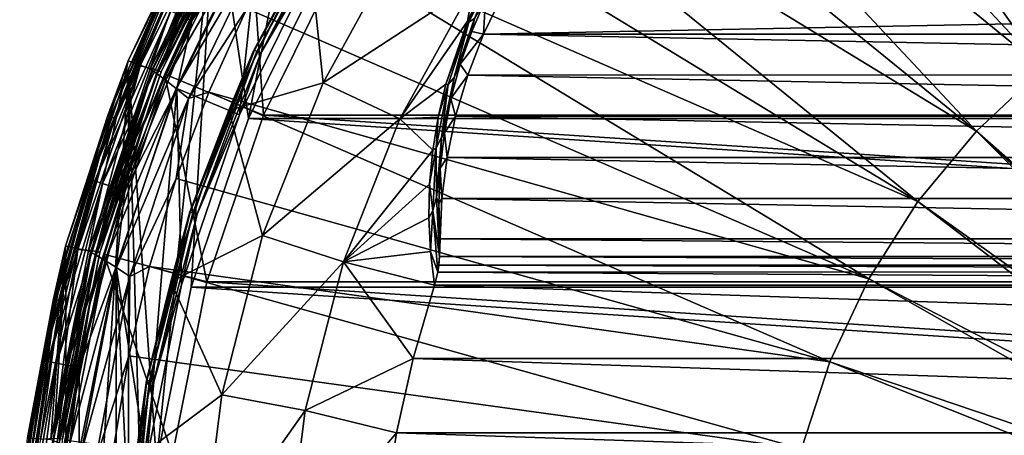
# Model space of a CAD drawing. Header units: metres. Extents: x -23 to 23, y -109 to 35.
# Tile 55 of 73: x -22.93 to -7.76, y 3.15 to 9.56. Entities that reach past the tile are written whole.
import ezdxf

# ---------------------------------------------------------------- set-up
doc = ezdxf.new("R2010")
doc.units = ezdxf.units.M
doc.layers.add('solid_ORA_SW0003', color=7, linetype='CONTINUOUS')

msp = doc.modelspace()

# ---------------------------------------------------------------- linework, layer by layer
at = {"layer": 'solid_ORA_SW0003'}
for points in [[(-13.188711, 17.337862, 160.176529), (-14.284613, 16.438478, 160.176529), (-7.163439, 8.80911, 160.433716)], [(-13.188711, 17.337862, 160.176529), (-7.163439, 8.80911, 160.433716), (-6.021678, 9.638647, 160.433716)], [(-14.284613, 16.438478, 160.176529), (-15.319346, 15.469346, 160.176529), (-7.163439, 8.80911, 160.433716)], [(-15.319346, 15.469346, 160.176529), (-16.288479, 14.434613, 160.176529), (-8.192227, 7.843013, 160.433716)], [(-15.319346, 15.469346, 160.176529), (-8.192227, 7.843013, 160.433716), (-7.163439, 8.80911, 160.433716)], [(-16.288479, 14.434613, 160.176529), (-17.187862, 13.338711, 160.176529), (-8.192227, 7.843013, 160.433716)], [(-19.401442, 8.03641), (-19.918386, 11.500312), (-18.247099, 14.001543)], [(-18.186533, 10.5), (-19.401442, 8.03641), (-18.247099, 14.001543)], [(-17.187862, 13.338711, 160.176529), (-18.013645, 12.186333, 160.176529), (-9.091819, 6.755593, 160.433716)], [(-17.187862, 13.338711, 160.176529), (-9.091819, 6.755593, 160.433716), (-8.192227, 7.843013, 160.433716)], [(-18.013645, 12.186333, 160.176529), (-18.762291, 10.982413, 160.176529), (-9.091819, 6.755593, 160.433716)], [(-20.448599, 9.62238, 115.893135), (-20.273777, 9.540115, 115.972954), (-18.918219, 12.005867, 115.972954)], [(-18.918219, 12.005867, 115.972954), (-20.273777, 9.540115, 115.972954), (-19.221987, 11.10653, 116)], [(-19.930283, 11.626186, 117.851746), (-21.258982, 8.923524, 117.851746), (-20.918947, 8.801888, 159.185638)], [(-20.379625, 10.776054, 117.774673), (-21.258982, 8.923524, 117.851746), (-19.930283, 11.626186, 117.851746)], [(-21.073841, 8.847887, 117.650002), (-19.756689, 11.526873, 117.650002), (-20.872728, 8.800061, 117.650002)], [(-20.283407, 10.725885, 117.665314), (-19.756689, 11.526873, 117.650002), (-21.073841, 8.847887, 117.650002)], [(-19.930283, 11.626186, 117.851746), (-20.918947, 8.801888, 159.185638), (-19.610016, 11.459498, 159.185638)], [(-19.756689, 11.526873, 117.650002), (-19.565313, 11.450135, 117.650002), (-20.872728, 8.800061, 117.650002)], [(-21.249229, 8.801719, 115.199997), (-19.918585, 11.5, 115.199997), (-21.249189, 8.801826)], [(-20.786358, 9.781318, 115.407059), (-19.918585, 11.5, 115.199997), (-21.249229, 8.801719, 115.199997)], [(-20.820347, 2.740986), (-21.249189, 8.801826), (-19.918386, 11.500312)], [(-19.918585, 11.5, 115.199997), (-19.918386, 11.500312), (-21.249189, 8.801826)], [(-19.583752, 11.436024, 159.437363), (-19.610016, 11.459498, 159.185638), (-20.918947, 8.801888, 159.185638)], [(-20.890186, 8.781211, 159.437363), (-19.583752, 11.436024, 159.437363), (-20.918947, 8.801888, 159.185638)], [(-19.509401, 11.36986, 159.673401), (-19.583752, 11.436024, 159.437363), (-20.890186, 8.781211, 159.437363)], [(-20.806084, 8.777941, 117.662666), (-20.872728, 8.800061, 117.650002), (-19.565313, 11.450135, 117.650002)], [(-20.284437, 5.435198), (-20.820347, 2.740986), (-19.918386, 11.500312)], [(-20.806084, 8.777941, 117.662666), (-19.565313, 11.450135, 117.650002), (-19.502415, 11.418998, 117.662666)], [(-20.806084, 8.777941, 117.662666), (-19.502415, 11.418998, 117.662666), (-20.749529, 8.754489, 117.699104)], [(-19.502415, 11.418998, 117.662666), (-19.449404, 11.388367, 117.699104), (-20.749529, 8.754489, 117.699104)], [(-20.749529, 8.754489, 117.699104), (-19.449404, 11.388367, 117.699104), (-19.862164, 10.545886, 117.754692)], [(-19.401442, 8.03641), (-20.284437, 5.435198), (-19.918386, 11.500312)], [(-19.320921, 9.091735, 116.221725), (-18.469755, 10.663518, 116.300888), (-18.029074, 11.441598, 116.221725)], [(-19.320921, 9.091735, 116.221725), (-18.029074, 11.441598, 116.221725), (-19.313282, 9.088141, 116.138702)], [(-18.029074, 11.441598, 116.221725), (-18.021946, 11.437075, 116.138702), (-19.313282, 9.088141, 116.138702)], [(-19.313282, 9.088141, 116.138702), (-18.021946, 11.437075, 116.138702), (-19.275658, 9.070436, 116.066353)], [(-18.021946, 11.437075, 116.138702), (-17.986835, 11.414793, 116.066353), (-19.275658, 9.070436, 116.066353)], [(-19.275658, 9.070436, 116.066353), (-17.986835, 11.414793, 116.066353), (-19.214594, 9.041701, 116.017273)], [(-17.986835, 11.414793, 116.066353), (-17.929855, 11.378632, 116.017273), (-19.214594, 9.041701, 116.017273)], [(-19.214594, 9.041701, 116.017273), (-17.929855, 11.378632, 116.017273), (-18.320169, 10.577221, 116)], [(-20.808792, 8.722991, 159.673401), (-19.509401, 11.36986, 159.673401), (-20.890186, 8.781211, 159.437363)], [(-19.392775, 11.263604, 159.87706), (-19.509401, 11.36986, 159.673401), (-20.808792, 8.722991, 159.673401)], [(-20.680885, 8.628965, 159.87706), (-19.392775, 11.263604, 159.87706), (-20.808792, 8.722991, 159.673401)], [(-20.691275, 8.720607, 117.822166), (-19.395569, 11.348037, 117.822166), (-19.170403, 8.090908, 129.534592)], [(-19.862164, 10.545886, 117.754692), (-19.395569, 11.348037, 117.822166), (-20.691275, 8.720607, 117.822166)], [(-19.243019, 11.121357, 160.035065), (-19.392775, 11.263604, 159.87706), (-20.680885, 8.628965, 159.87706)], [(-19.395569, 11.348037, 117.822166), (-17.970074, 10.524913, 129.534592), (-19.170403, 8.090908, 129.534592)], [(-20.516106, 8.50188, 160.035065), (-19.243019, 11.121357, 160.035065), (-20.680885, 8.628965, 159.87706)], [(-19.072033, 10.948452, 160.137115), (-19.243019, 11.121357, 160.035065), (-20.516106, 8.50188, 160.035065)], [(-19.544064, 8.095416, 116), (-19.221987, 11.10653, 116), (-20.507973, 8.50075, 116)], [(-20.273777, 9.540115, 115.972954), (-20.507973, 8.50075, 116), (-19.221987, 11.10653, 116)], [(-19.544064, 8.095416, 116), (-18.320169, 10.577221, 116), (-19.221987, 11.10653, 116)], [(-20.326975, 8.345308, 160.137115), (-19.072033, 10.948452, 160.137115), (-20.516106, 8.50188, 160.035065)], [(-20.326975, 8.345308, 160.137115), (-19.430593, 9.732108, 160.176529), (-19.072033, 10.948452, 160.137115)], [(-18.762291, 10.982413, 160.176529), (-19.430593, 9.732108, 160.176529), (-9.848028, 5.563999, 160.433716)], [(-18.762291, 10.982413, 160.176529), (-9.848028, 5.563999, 160.433716), (-9.091819, 6.755593, 160.433716)], [(-20.379625, 10.776054, 117.774673), (-21.571354, 8.082141, 117.774673), (-21.258982, 8.923524, 117.851746)], [(-21.530724, 8.0672, 117.709145), (-21.571354, 8.082141, 117.774673), (-20.379625, 10.776054, 117.774673)], [(-20.34124, 10.75604, 117.709145), (-21.530724, 8.0672, 117.709145), (-20.379625, 10.776054, 117.774673)], [(-18.469755, 10.663518, 116.300888), (-18.252903, 8.589164, 118.094048), (-17.032465, 10.809132, 118.094048)], [(-17.032465, 10.809132, 118.094048), (-18.252903, 8.589164, 118.094048), (-15.928631, 10.108617, 119.784218)], [(-21.469511, 8.044691, 117.665321), (-21.530724, 8.0672, 117.709145), (-20.34124, 10.75604, 117.709145)], [(-20.283407, 10.725885, 117.665314), (-21.469511, 8.044691, 117.665321), (-20.34124, 10.75604, 117.709145)], [(-20.283407, 10.725885, 117.665314), (-21.073841, 8.847887, 117.650002), (-21.469511, 8.044691, 117.665321)], [(-18.469755, 10.663518, 116.300888), (-19.703611, 8.161504, 116.300888), (-18.252903, 8.589164, 118.094048)], [(-19.320921, 9.091735, 116.221725), (-19.703611, 8.161504, 116.300888), (-18.469755, 10.663518, 116.300888)], [(-21.027269, 7.923926, 117.754692), (-19.862164, 10.545886, 117.754692), (-20.691275, 8.720607, 117.822166)], [(-20.749529, 8.754489, 117.699104), (-19.862164, 10.545886, 117.754692), (-21.027269, 7.923926, 117.754692)], [(-19.214594, 9.041701, 116.017273), (-18.320169, 10.577221, 116), (-19.544064, 8.095416, 116)], [(-19.401432, 8.036427, -1.4), (-19.401442, 8.03641), (-18.186533, 10.5)], [(-19.401432, 8.036427, -1.4), (-18.186533, 10.5), (-18.186489, 10.500073, -1.4)], [(-19.401432, 8.036427, -1.4), (-18.186489, 10.500073, -1.4), (19.401432, 8.036427, -1.4)], [(19.170403, 8.090908, 129.534592), (-19.170403, 8.090908, 129.534592), (-17.970074, 10.524913, 129.534592)], [(-18.186489, 10.500073, -1.4), (18.186489, 10.500073, -1.4), (19.401432, 8.036427, -1.4)], [(19.170403, 8.090908, 129.534592), (-17.970074, 10.524913, 129.534592), (17.970074, 10.524913, 129.534592)], [(-16.029545, 9.53941, 120.031898), (-15.57227, 10.469326, 119.903046), (-15.928631, 10.108617, 119.784218)], [(-15.560637, 10.446864, 119.930725), (-15.57227, 10.469326, 119.903046), (-16.029545, 9.53941, 120.031898)], [(-16.008722, 9.521949, 120.065346), (-15.560637, 10.446864, 119.930725), (-16.029545, 9.53941, 120.031898)], [(-15.920971, 9.580011, 120.152863), (-15.560637, 10.446864, 119.930725), (-16.008722, 9.521949, 120.065346)], [(-18.252903, 8.589164, 118.094048), (-17.069975, 8.03252, 119.784218), (-15.928631, 10.108617, 119.784218)], [(-16.029545, 9.53941, 120.031898), (-15.928631, 10.108617, 119.784218), (-17.069975, 8.03252, 119.784218)], [(-15.781781, 9.337584, 121.353569), (-15.751339, 9.878071, 120.212929), (-15.965534, 9.379417, 120.302361)], [(-15.920971, 9.580011, 120.152863), (-15.965534, 9.379417, 120.302361), (-15.751339, 9.878071, 120.212929)], [(-15.781781, 9.337584, 121.353569), (15.485293, 9.955452, 121.353569), (-15.485121, 9.955643, 121.353569)], [(-15.781781, 9.337584, 121.353569), (-15.485121, 9.955643, 121.353569), (-15.751339, 9.878071, 120.212929)], [(-15.781781, 9.337584, 121.353569), (15.7818, 9.33763, 121.353569), (15.485293, 9.955452, 121.353569)], [(-20.786358, 9.781318, 115.407059), (-21.249229, 8.801719, 115.199997), (-21.848375, 7.098967, 115.407059)], [(-20.786358, 9.781318, 115.407059), (-21.848375, 7.098967, 115.407059), (-20.713949, 9.747244, 115.600182)], [(-21.848375, 7.098967, 115.407059), (-21.772266, 7.074238, 115.600182), (-20.713949, 9.747244, 115.600182)], [(-20.713949, 9.747244, 115.600182), (-21.772266, 7.074238, 115.600182), (-20.59874, 9.693031, 115.765984)], [(-20.326975, 8.345308, 160.137115), (-20.01569, 8.44077, 160.176529), (-19.430593, 9.732108, 160.176529)], [(-19.430593, 9.732108, 160.176529), (-20.01569, 8.44077, 160.176529), (-9.848028, 5.563999, 160.433716)], [(-21.772266, 7.074238, 115.600182), (-21.651173, 7.034892, 115.765984), (-20.59874, 9.693031, 115.765984)], [(-20.59874, 9.693031, 115.765984), (-21.651173, 7.034892, 115.765984), (-20.448599, 9.62238, 115.893135)], [(-21.651173, 7.034892, 115.765984), (-21.493361, 6.983616, 115.893135), (-20.448599, 9.62238, 115.893135)], [(-20.448599, 9.62238, 115.893135), (-21.493361, 6.983616, 115.893135), (-20.273777, 9.540115, 115.972954)], [(-16.237032, 8.669563, 120.354729), (-15.965534, 9.379417, 120.302361), (-15.920971, 9.580011, 120.152863)], [(-16.237032, 8.669563, 120.354729), (-15.920971, 9.580011, 120.152863), (-16.008722, 9.521949, 120.065346)], [(-21.493361, 6.983616, 115.893135), (-21.309607, 6.923911, 115.972954), (-20.273777, 9.540115, 115.972954)], [(-20.273777, 9.540115, 115.972954), (-21.309607, 6.923911, 115.972954), (-20.507973, 8.50075, 116)], [(-16.36178, 8.564301, 120.24334), (-16.029545, 9.53941, 120.031898), (-17.069975, 8.03252, 119.784218)], [(-16.008722, 9.521949, 120.065346), (-16.029545, 9.53941, 120.031898), (-16.36178, 8.564301, 120.24334)], [(-16.327559, 8.561163, 120.283272), (-16.008722, 9.521949, 120.065346), (-16.36178, 8.564301, 120.24334)], [(-16.237032, 8.669563, 120.354729), (-16.008722, 9.521949, 120.065346), (-16.327559, 8.561163, 120.283272)], [(-16.237032, 8.669563, 120.354729), (-16.142214, 8.87198, 120.415863), (-15.965534, 9.379417, 120.302361)], [(-15.781781, 9.337584, 121.353569), (-15.965534, 9.379417, 120.302361), (-16.142214, 8.87198, 120.415863)], [(-16.024492, 8.707075, 121.353569), (-15.781781, 9.337584, 121.353569), (-16.142214, 8.87198, 120.415863)], [(-16.024492, 8.707075, 121.353569), (16.024302, 8.70811, 121.353569), (-15.781781, 9.337584, 121.353569)], [(-15.781781, 9.337584, 121.353569), (16.024302, 8.70811, 121.353569), (15.7818, 9.33763, 121.353569)], [(-20.308065, 6.598491, 116.221725), (-19.703611, 8.161504, 116.300888), (-19.320921, 9.091735, 116.221725)], [(-20.308065, 6.598491, 116.221725), (-19.320921, 9.091735, 116.221725), (-20.300037, 6.595882, 116.138702)], [(-19.320921, 9.091735, 116.221725), (-19.313282, 9.088141, 116.138702), (-20.300037, 6.595882, 116.138702)], [(-20.300037, 6.595882, 116.138702), (-19.313282, 9.088141, 116.138702), (-20.260489, 6.583032, 116.066353)], [(-19.313282, 9.088141, 116.138702), (-19.275658, 9.070436, 116.066353), (-20.260489, 6.583032, 116.066353)], [(-20.260489, 6.583032, 116.066353), (-19.275658, 9.070436, 116.066353), (-20.196306, 6.562178, 116.017273)], [(-19.275658, 9.070436, 116.066353), (-19.214594, 9.041701, 116.017273), (-20.196306, 6.562178, 116.017273)], [(-20.196306, 6.562178, 116.017273), (-19.214594, 9.041701, 116.017273), (-19.544064, 8.095416, 116)], [(-21.258982, 8.923524, 117.851746), (-22.223135, 6.070414, 117.851746), (-21.869625, 5.996108, 159.185638)], [(-21.571354, 8.082141, 117.774673), (-22.223135, 6.070414, 117.851746), (-21.258982, 8.923524, 117.851746)], [(-22.216318, -5.952755), (-22.216318, 5.952755), (-21.249189, 8.801826)], [(-21.249229, 8.801719, 115.199997), (-21.249189, 8.801826), (-22.216318, 5.952755)], [(-21.249189, -8.801826), (-22.216318, -5.952755), (-21.249189, 8.801826)], [(-22.216293, 5.952838, 115.199997), (-21.249229, 8.801719, 115.199997), (-22.216318, 5.952755)], [(-21.848375, 7.098967, 115.407059), (-21.249229, 8.801719, 115.199997), (-22.216293, 5.952838, 115.199997)], [(-22.029697, 6.019604, 117.650002), (-21.073841, 8.847887, 117.650002), (-21.823128, 6.001973, 117.650002)], [(-21.469511, 8.044691, 117.665321), (-21.073841, 8.847887, 117.650002), (-22.029697, 6.019604, 117.650002)], [(-21.258982, 8.923524, 117.851746), (-21.869625, 5.996108, 159.185638), (-20.918947, 8.801888, 159.185638)], [(-20.890186, 8.781211, 159.437363), (-20.918947, 8.801888, 159.185638), (-21.869625, 5.996108, 159.185638)], [(-21.073841, 8.847887, 117.650002), (-20.872728, 8.800061, 117.650002), (-21.823128, 6.001973, 117.650002)], [(-21.753996, 5.989358, 117.662666), (-21.823128, 6.001973, 117.650002), (-20.872728, 8.800061, 117.650002)], [(-21.753996, 5.989358, 117.662666), (-20.872728, 8.800061, 117.650002), (-20.806084, 8.777941, 117.662666)], [(-21, 0), (-21.249189, -8.801826), (-21.249189, 8.801826)], [(-20.820347, 2.740986), (-21, 0), (-21.249189, 8.801826)], [(-16.024492, 8.707075, 121.353569), (-16.142214, 8.87198, 120.415863), (-16.284134, 8.345744, 120.556114)], [(-16.237032, 8.669563, 120.354729), (-16.284134, 8.345744, 120.556114), (-16.142214, 8.87198, 120.415863)], [(-7.163439, 8.80911, 160.433716), (-8.192227, 7.843013, 160.433716), (-1.44873, 1.900056, 160.611374)], [(-21.838644, 5.978493, 159.437363), (-20.890186, 8.781211, 159.437363), (-21.869625, 5.996108, 159.185638)], [(-20.808792, 8.722991, 159.673401), (-20.890186, 8.781211, 159.437363), (-21.838644, 5.978493, 159.437363)], [(-21.750992, 5.928963, 159.673401), (-20.808792, 8.722991, 159.673401), (-21.838644, 5.978493, 159.437363)], [(-21.753996, 5.989358, 117.662666), (-20.806084, 8.777941, 117.662666), (-21.694866, 5.973486, 117.699104)], [(-20.680885, 8.628965, 159.87706), (-20.808792, 8.722991, 159.673401), (-21.750992, 5.928963, 159.673401)], [(-20.806084, 8.777941, 117.662666), (-20.749529, 8.754489, 117.699104), (-21.694866, 5.973486, 117.699104)], [(-21.694866, 5.973486, 117.699104), (-20.749529, 8.754489, 117.699104), (-21.027269, 7.923926, 117.754692)], [(-21.632946, 5.94653, 117.822166), (-20.691275, 8.720607, 117.822166), (-20.0429, 5.520692, 129.534592)], [(-21.027269, 7.923926, 117.754692), (-20.691275, 8.720607, 117.822166), (-21.632946, 5.94653, 117.822166)], [(-20.691275, 8.720607, 117.822166), (-19.170403, 8.090908, 129.534592), (-20.0429, 5.520692, 129.534592)], [(-16.432171, 7.744291, 120.627113), (-16.284134, 8.345744, 120.556114), (-16.237032, 8.669563, 120.354729)], [(-16.432171, 7.744291, 120.627113), (-16.237032, 8.669563, 120.354729), (-16.327559, 8.561163, 120.283272)], [(-16.212406, 8.070447, 121.353569), (-16.024492, 8.707075, 121.353569), (-16.284134, 8.345744, 120.556114)], [(-16.212406, 8.070447, 121.353569), (16.211897, 8.072682, 121.353569), (-16.024492, 8.707075, 121.353569)], [(-16.024492, 8.707075, 121.353569), (16.211897, 8.072682, 121.353569), (16.024302, 8.70811, 121.353569)], [(-21.612972, 5.848359, 159.87706), (-20.680885, 8.628965, 159.87706), (-21.750992, 5.928963, 159.673401)], [(-20.516106, 8.50188, 160.035065), (-20.680885, 8.628965, 159.87706), (-21.612972, 5.848359, 159.87706)], [(-21.434517, 5.738019, 160.035065), (-20.516106, 8.50188, 160.035065), (-21.612972, 5.848359, 159.87706)], [(-20.973377, 2.761125, 116), (-20.507973, 8.50075, 116), (-21.442595, 5.749342, 116)], [(-21.309607, 6.923911, 115.972954), (-21.442595, 5.749342, 116), (-20.507973, 8.50075, 116)], [(-20.326975, 8.345308, 160.137115), (-20.516106, 8.50188, 160.035065), (-21.434517, 5.738019, 160.035065)], [(-20.973377, 2.761125, 116), (-20.43354, 5.475091, 116), (-20.507973, 8.50075, 116)], [(-20.43354, 5.475091, 116), (-19.544064, 8.095416, 116), (-20.507973, 8.50075, 116)], [(-19.703611, 8.161504, 116.300888), (-19.185482, 6.233741, 118.094048), (-18.252903, 8.589164, 118.094048)], [(-18.252903, 8.589164, 118.094048), (-19.185482, 6.233741, 118.094048), (-17.069975, 8.03252, 119.784218)], [(-16.480743, 8.056296, 120.381042), (-16.36178, 8.564301, 120.24334), (-17.069975, 8.03252, 119.784218)], [(-16.513353, 7.587139, 120.57637), (-16.327559, 8.561163, 120.283272), (-16.480743, 8.056296, 120.381042)], [(-16.432171, 7.744291, 120.627113), (-16.327559, 8.561163, 120.283272), (-16.513353, 7.587139, 120.57637)], [(-16.327559, 8.561163, 120.283272), (-16.36178, 8.564301, 120.24334), (-16.480743, 8.056296, 120.381042)], [(-21.228518, 5.599683, 160.137115), (-20.326975, 8.345308, 160.137115), (-21.434517, 5.738019, 160.035065)], [(-21.228518, 5.599683, 160.137115), (-20.515078, 7.11393, 160.176529), (-20.326975, 8.345308, 160.137115)], [(-20.01569, 8.44077, 160.176529), (-20.515078, 7.11393, 160.176529), (-10.448927, 4.287023, 160.433716)], [(-20.326975, 8.345308, 160.137115), (-20.515078, 7.11393, 160.176529), (-20.01569, 8.44077, 160.176529)], [(-20.01569, 8.44077, 160.176529), (-10.448927, 4.287023, 160.433716), (-9.848028, 5.563999, 160.433716)], [(-16.432171, 7.744291, 120.627113), (-16.386616, 7.81508, 120.719292), (-16.284134, 8.345744, 120.556114)], [(-16.212406, 8.070447, 121.353569), (-16.284134, 8.345744, 120.556114), (-16.386616, 7.81508, 120.719292)], [(-21.571354, 8.082141, 117.774673), (-22.408731, 5.257926, 117.774673), (-22.223135, 6.070414, 117.851746)], [(-22.366524, 5.248304, 117.709145), (-22.408731, 5.257926, 117.774673), (-21.571354, 8.082141, 117.774673)], [(-21.530724, 8.0672, 117.709145), (-22.366524, 5.248304, 117.709145), (-21.571354, 8.082141, 117.774673)], [(-22.302937, 5.23381, 117.665321), (-22.366524, 5.248304, 117.709145), (-21.530724, 8.0672, 117.709145)], [(-21.469511, 8.044691, 117.665321), (-22.302937, 5.23381, 117.665321), (-21.530724, 8.0672, 117.709145)], [(-21.469511, 8.044691, 117.665321), (-22.029697, 6.019604, 117.650002), (-22.302937, 5.23381, 117.665321)], [(-19.703611, 8.161504, 116.300888), (-20.600334, 5.519843, 116.300888), (-19.185482, 6.233741, 118.094048)], [(-20.308065, 6.598491, 116.221725), (-20.600334, 5.519843, 116.300888), (-19.703611, 8.161504, 116.300888)], [(-20.196306, 6.562178, 116.017273), (-19.544064, 8.095416, 116), (-20.43354, 5.475091, 116)], [(20.0429, 5.520692, 129.534592), (-20.0429, 5.520692, 129.534592), (-19.170403, 8.090908, 129.534592)], [(20.0429, 5.520692, 129.534592), (-19.170403, 8.090908, 129.534592), (19.170403, 8.090908, 129.534592)], [(-16.564163, 7.547043, 120.537178), (-16.480743, 8.056296, 120.381042), (-17.069975, 8.03252, 119.784218)], [(-16.513353, 7.587139, 120.57637), (-16.480743, 8.056296, 120.381042), (-16.564163, 7.547043, 120.537178)], [(-16.345383, 7.433498, 121.353569), (-16.212406, 8.070447, 121.353569), (-16.386616, 7.81508, 120.719292)], [(-16.345383, 7.433498, 121.353569), (16.344942, 7.436529, 121.353569), (-16.212406, 8.070447, 121.353569)], [(-16.212406, 8.070447, 121.353569), (16.344942, 7.436529, 121.353569), (16.211897, 8.072682, 121.353569)], [(-21.847954, 5.174632, 117.754692), (-21.027269, 7.923926, 117.754692), (-21.632946, 5.94653, 117.822166)], [(-21.694866, 5.973486, 117.699104), (-21.027269, 7.923926, 117.754692), (-21.847954, 5.174632, 117.754692)], [(-20.284445, 5.435173, -1.4), (-19.401442, 8.03641), (-19.401432, 8.036427, -1.4)], [(-20.284445, 5.435173, -1.4), (-19.401432, 8.036427, -1.4), (20.284445, 5.435173, -1.4)], [(-20.284445, 5.435173, -1.4), (-20.284437, 5.435198), (-19.401442, 8.03641)], [(-19.401432, 8.036427, -1.4), (19.401432, 8.036427, -1.4), (20.284445, 5.435173, -1.4)], [(-19.185482, 6.233741, 118.094048), (-17.942114, 5.829747, 119.784218), (-17.069975, 8.03252, 119.784218)], [(-16.564163, 7.547043, 120.537178), (-17.069975, 8.03252, 119.784218), (-17.942114, 5.829747, 119.784218)], [(-16.505939, 6.822584, 120.9618), (-16.432171, 7.744291, 120.627113), (-16.513353, 7.587139, 120.57637)], [(-16.505939, 6.822584, 120.9618), (-16.449917, 7.270531, 120.908974), (-16.432171, 7.744291, 120.627113)], [(-16.345383, 7.433498, 121.353569), (-16.386616, 7.81508, 120.719292), (-16.449917, 7.270531, 120.908974)], [(-16.432171, 7.744291, 120.627113), (-16.449917, 7.270531, 120.908974), (-16.386616, 7.81508, 120.719292)], [(-8.192227, 7.843013, 160.433716), (-9.091819, 6.755593, 160.433716), (-2.252775, 1.900056, 160.601089)], [(-8.192227, 7.843013, 160.433716), (-1.829119, 1.900056, 160.606796), (-1.44873, 1.900056, 160.611374)], [(-8.192227, 7.843013, 160.433716), (-2.252775, 1.900056, 160.601089), (-1.829119, 1.900056, 160.606796)], [(-16.513353, 7.587139, 120.57637), (-16.564163, 7.547043, 120.537178), (-16.61335, 7.02337, 120.715851)], [(-16.566446, 6.620684, 120.93499), (-16.513353, 7.587139, 120.57637), (-16.61335, 7.02337, 120.715851)], [(-16.505939, 6.822584, 120.9618), (-16.513353, 7.587139, 120.57637), (-16.566446, 6.620684, 120.93499)], [(-16.61335, 7.02337, 120.715851), (-16.564163, 7.547043, 120.537178), (-17.942114, 5.829747, 119.784218)], [(-16.42449, 6.801615, 121.353569), (-16.345383, 7.433498, 121.353569), (-16.449917, 7.270531, 120.908974)], [(-16.42449, 6.801615, 121.353569), (16.424044, 6.80562, 121.353569), (-16.345383, 7.433498, 121.353569)], [(-16.345383, 7.433498, 121.353569), (16.424044, 6.80562, 121.353569), (16.344942, 7.436529, 121.353569)], [(-16.505939, 6.822584, 120.9618), (-16.471609, 6.726364, 121.120346), (-16.449917, 7.270531, 120.908974)], [(-16.42449, 6.801615, 121.353569), (-16.449917, 7.270531, 120.908974), (-16.471609, 6.726364, 121.120346)], [(-21.848375, 7.098967, 115.407059), (-22.216293, 5.952838, 115.199997), (-22.56583, 4.304662, 115.407059)], [(-21.848375, 7.098967, 115.407059), (-22.56583, 4.304662, 115.407059), (-21.772266, 7.074238, 115.600182)], [(-22.56583, 4.304662, 115.407059), (-22.487223, 4.289667, 115.600182), (-21.772266, 7.074238, 115.600182)], [(-21.772266, 7.074238, 115.600182), (-22.487223, 4.289667, 115.600182), (-21.651173, 7.034892, 115.765984)], [(-22.487223, 4.289667, 115.600182), (-22.362152, 4.265809, 115.765984), (-21.651173, 7.034892, 115.765984)], [(-21.651173, 7.034892, 115.765984), (-22.362152, 4.265809, 115.765984), (-21.493361, 6.983616, 115.893135)], [(-22.362152, 4.265809, 115.765984), (-22.199158, 4.234716, 115.893135), (-21.493361, 6.983616, 115.893135)], [(-21.493361, 6.983616, 115.893135), (-22.199158, 4.234716, 115.893135), (-21.309607, 6.923911, 115.972954)], [(-21.228518, 5.599683, 160.137115), (-20.926617, 5.75727, 160.176529), (-20.515078, 7.11393, 160.176529)], [(-20.515078, 7.11393, 160.176529), (-20.926617, 5.75727, 160.176529), (-10.448927, 4.287023, 160.433716)], [(-16.625751, 6.503699, 120.910797), (-16.61335, 7.02337, 120.715851), (-17.942114, 5.829747, 119.784218)], [(-16.566446, 6.620684, 120.93499), (-16.61335, 7.02337, 120.715851), (-16.625751, 6.503699, 120.910797)], [(-22.199158, 4.234716, 115.893135), (-22.009369, 4.198512, 115.972954), (-21.309607, 6.923911, 115.972954)], [(-21.309607, 6.923911, 115.972954), (-22.009369, 4.198512, 115.972954), (-21.442595, 5.749342, 116)], [(-16.459961, 5.910025, 121.353569), (-16.505939, 6.822584, 120.9618), (-16.566446, 6.620684, 120.93499)], [(-16.459961, 5.910025, 121.353569), (-16.471609, 6.726364, 121.120346), (-16.505939, 6.822584, 120.9618)], [(-16.42449, 6.801615, 121.353569), (-16.471609, 6.726364, 121.120346), (-16.45043, 6.184285, 121.353569)], [(-16.459961, 5.910025, 121.353569), (-16.45043, 6.184285, 121.353569), (-16.471609, 6.726364, 121.120346)], [(-16.42449, 6.801615, 121.353569), (-16.45043, 6.184285, 121.353569), (16.450312, 6.184398, 121.353569)], [(-16.42449, 6.801615, 121.353569), (16.450312, 6.184398, 121.353569), (16.424044, 6.80562, 121.353569)], [(-9.091819, 6.755593, 160.433716), (-9.848028, 5.563999, 160.433716), (-2.759727, 1.900056, 160.593628)], [(-9.091819, 6.755593, 160.433716), (-2.759727, 1.900056, 160.593628), (-2.252775, 1.900056, 160.601089)], [(-20.974941, 4.001184, 116.221725), (-20.600334, 5.519843, 116.300888), (-20.308065, 6.598491, 116.221725)], [(-20.974941, 4.001184, 116.221725), (-20.308065, 6.598491, 116.221725), (-20.96665, 3.999602, 116.138702)], [(-20.308065, 6.598491, 116.221725), (-20.300037, 6.595882, 116.138702), (-20.96665, 3.999602, 116.138702)], [(-20.96665, 3.999602, 116.138702), (-20.300037, 6.595882, 116.138702), (-20.925802, 3.99181, 116.066353)], [(-20.300037, 6.595882, 116.138702), (-20.260489, 6.583032, 116.066353), (-20.925802, 3.99181, 116.066353)], [(-20.925802, 3.99181, 116.066353), (-20.260489, 6.583032, 116.066353), (-20.85951, 3.979165, 116.017273)], [(-20.260489, 6.583032, 116.066353), (-20.196306, 6.562178, 116.017273), (-20.85951, 3.979165, 116.017273)], [(-20.85951, 3.979165, 116.017273), (-20.196306, 6.562178, 116.017273), (-20.43354, 5.475091, 116)], [(-16.566446, 6.620684, 120.93499), (-16.625751, 6.503699, 120.910797), (-16.600616, 5.985209, 121.123611)], [(-16.488613, 5.67066, 121.353569), (-16.566446, 6.620684, 120.93499), (-16.600616, 5.985209, 121.123611)], [(-16.459961, 5.910025, 121.353569), (-16.566446, 6.620684, 120.93499), (-16.488613, 5.67066, 121.353569)], [(-16.600616, 5.985209, 121.123611), (-16.625751, 6.503699, 120.910797), (-17.942114, 5.829747, 119.784218)], [(-20.600334, 5.519843, 116.300888), (-19.815493, 3.780007, 118.094048), (-19.185482, 6.233741, 118.094048)], [(-19.185482, 6.233741, 118.094048), (-19.815493, 3.780007, 118.094048), (-17.942114, 5.829747, 119.784218)], [(-22.223135, 6.070414, 117.851746), (-22.80621, 3.115781, 117.851746), (-22.445772, 3.090209, 159.185638)], [(-22.408731, 5.257926, 117.774673), (-22.80621, 3.115781, 117.851746), (-22.223135, 6.070414, 117.851746)], [(-22.223135, 6.070414, 117.851746), (-22.445772, 3.090209, 159.185638), (-21.869625, 5.996108, 159.185638)], [(-16.459961, 5.910025, 121.353569), (16.459846, 5.910486, 121.353569), (-16.45043, 6.184285, 121.353569)], [(16.459846, 5.910486, 121.353569), (16.450312, 6.184398, 121.353569), (-16.45043, 6.184285, 121.353569)], [(-22.216293, 5.952838, 115.199997), (-22.216318, 5.952755), (-22.803284, 3.001642)], [(-22.803232, 3.002102, 115.199997), (-22.216293, 5.952838, 115.199997), (-22.803284, 3.001642)], [(-22.803284, -3.001642), (-22.803284, 3.001642), (-22.216318, 5.952755)], [(-22.216318, -5.952755), (-22.803284, -3.001642), (-22.216318, 5.952755)], [(-22.56583, 4.304662, 115.407059), (-22.216293, 5.952838, 115.199997), (-22.803232, 3.002102, 115.199997)], [(-22.6078, 3.09065, 117.650002), (-22.029697, 6.019604, 117.650002), (-22.400192, 3.10397, 117.650002)], [(-22.302937, 5.23381, 117.665321), (-22.029697, 6.019604, 117.650002), (-22.6078, 3.09065, 117.650002)], [(-21.838644, 5.978493, 159.437363), (-21.869625, 5.996108, 159.185638), (-22.445772, 3.090209, 159.185638)], [(-22.41287, 3.075897, 159.437363), (-21.838644, 5.978493, 159.437363), (-22.445772, 3.090209, 159.185638)], [(-21.750992, 5.928963, 159.673401), (-21.838644, 5.978493, 159.437363), (-22.41287, 3.075897, 159.437363)], [(-22.319824, 3.035737, 159.673401), (-21.750992, 5.928963, 159.673401), (-22.41287, 3.075897, 159.437363)], [(-22.029697, 6.019604, 117.650002), (-21.823128, 6.001973, 117.650002), (-22.400192, 3.10397, 117.650002)], [(-22.329947, 3.100931, 117.662666), (-22.400192, 3.10397, 117.650002), (-21.823128, 6.001973, 117.650002)], [(-22.329947, 3.100931, 117.662666), (-21.823128, 6.001973, 117.650002), (-21.753996, 5.989358, 117.662666)], [(-22.329947, 3.100931, 117.662666), (-21.753996, 5.989358, 117.662666), (-22.269249, 3.09291, 117.699104)], [(-21.612972, 5.848359, 159.87706), (-21.750992, 5.928963, 159.673401), (-22.319824, 3.035737, 159.673401)], [(-21.753996, 5.989358, 117.662666), (-21.694866, 5.973486, 117.699104), (-22.269249, 3.09291, 117.699104)], [(-22.269249, 3.09291, 117.699104), (-21.694866, 5.973486, 117.699104), (-21.847954, 5.174632, 117.754692)], [(-22.204473, 3.073274, 117.822166), (-21.632946, 5.94653, 117.822166), (-20.57247, 2.858529, 129.534592)], [(-21.847954, 5.174632, 117.754692), (-21.632946, 5.94653, 117.822166), (-22.204473, 3.073274, 117.822166)], [(-21.632946, 5.94653, 117.822166), (-20.0429, 5.520692, 129.534592), (-20.57247, 2.858529, 129.534592)], [(-16.537947, 5.467908, 121.353569), (-16.600616, 5.985209, 121.123611), (-17.942114, 5.829747, 119.784218)], [(-16.488613, 5.67066, 121.353569), (-16.600616, 5.985209, 121.123611), (-16.537947, 5.467908, 121.353569)], [(-22.172989, 2.969656, 159.87706), (-21.612972, 5.848359, 159.87706), (-22.319824, 3.035737, 159.673401)], [(-21.434517, 5.738019, 160.035065), (-21.612972, 5.848359, 159.87706), (-22.172989, 2.969656, 159.87706)], [(-19.815493, 3.780007, 118.094048), (-18.531298, 3.535034, 119.784218), (-17.942114, 5.829747, 119.784218)], [(-16.869089, 4.33999, 121.353569), (-17.942114, 5.829747, 119.784218), (-18.531298, 3.535034, 119.784218)], [(-16.869089, 4.33999, 121.353569), (-16.537947, 5.467908, 121.353569), (-17.942114, 5.829747, 119.784218)], [(-16.459961, 5.910025, 121.353569), (-16.488613, 5.67066, 121.353569), (-16.472778, 5.778131, 121.353569)], [(-16.472778, 5.778131, 121.353569), (-16.488613, 5.67066, 121.353569), (16.488455, 5.671164, 121.353569)], [(-16.459961, 5.910025, 121.353569), (-16.472778, 5.778131, 121.353569), (16.472654, 5.778455, 121.353569)], [(-16.472778, 5.778131, 121.353569), (16.488455, 5.671164, 121.353569), (16.472654, 5.778455, 121.353569)], [(-16.459961, 5.910025, 121.353569), (16.472654, 5.778455, 121.353569), (16.459846, 5.910486, 121.353569)], [(-21.982376, 2.877554, 160.035065), (-21.434517, 5.738019, 160.035065), (-22.172989, 2.969656, 159.87706)], [(-21.442595, 5.749342, 116), (-22.00984, 2.899461, 116), (-21.442593, -5.749343, 116)], [(-22.009369, 4.198512, 115.972954), (-22.00984, 2.899461, 116), (-21.442595, 5.749342, 116)], [(-21.228518, 5.599683, 160.137115), (-21.434517, 5.738019, 160.035065), (-21.982376, 2.877554, 160.035065)], [(-21.154348, 0, 116), (-21.442595, 5.749342, 116), (-21.442593, -5.749343, 116)], [(-21.154348, 0, 116), (-20.973377, 2.761125, 116), (-21.442595, 5.749342, 116)], [(-20.926617, 5.75727, 160.176529), (-21.248543, 4.376598, 160.176529), (-10.88504, 2.944803, 160.433716)], [(-21.228518, 5.599683, 160.137115), (-21.248543, 4.376598, 160.176529), (-20.926617, 5.75727, 160.176529)], [(-20.926617, 5.75727, 160.176529), (-10.88504, 2.944803, 160.433716), (-10.448927, 4.287023, 160.433716)], [(-16.488613, 5.67066, 121.353569), (-16.537947, 5.467908, 121.353569), (16.537819, 5.468303, 121.353569)], [(-16.488613, 5.67066, 121.353569), (16.537819, 5.468303, 121.353569), (16.488455, 5.671164, 121.353569)], [(-21.760986, 2.75931, 160.137115), (-21.228518, 5.599683, 160.137115), (-21.982376, 2.877554, 160.035065)], [(-21.760986, 2.75931, 160.137115), (-21.248543, 4.376598, 160.176529), (-21.228518, 5.599683, 160.137115)], [(-20.600334, 5.519843, 116.300888), (-21.144581, 2.783737, 116.300888), (-19.815493, 3.780007, 118.094048)], [(-20.974941, 4.001184, 116.221725), (-21.144581, 2.783737, 116.300888), (-20.600334, 5.519843, 116.300888)], [(-20.85951, 3.979165, 116.017273), (-20.43354, 5.475091, 116), (-20.973377, 2.761125, 116)], [(20.57247, 2.858529, 129.534592), (-20.57247, 2.858529, 129.534592), (-20.0429, 5.520692, 129.534592)], [(20.57247, 2.858529, 129.534592), (-20.0429, 5.520692, 129.534592), (20.0429, 5.520692, 129.534592)], [(-16.869089, 4.33999, 121.353569), (16.86899, 4.34037, 121.353569), (-16.537947, 5.467908, 121.353569)], [(-16.537947, 5.467908, 121.353569), (16.86899, 4.34037, 121.353569), (16.537819, 5.468303, 121.353569)], [(-9.848028, 5.563999, 160.433716), (-10.448927, 4.287023, 160.433716), (-3.398321, 1.900056, 160.583527)], [(-9.848028, 5.563999, 160.433716), (-3.398321, 1.900056, 160.583527), (-2.759727, 1.900056, 160.593628)], [(-20.820354, 2.740934, -1.4), (-20.820347, 2.740986), (-20.284437, 5.435198)], [(-20.820354, 2.740934, -1.4), (-20.284437, 5.435198), (-20.284445, 5.435173, -1.4)], [(-20.820354, 2.740934, -1.4), (-20.284445, 5.435173, -1.4), (20.820354, 2.740934, -1.4)], [(-20.284445, 5.435173, -1.4), (20.284445, 5.435173, -1.4), (20.820354, 2.740934, -1.4)], [(-22.408731, 5.257926, 117.774673), (-22.878004, 2.349803, 117.774673), (-22.80621, 3.115781, 117.851746)], [(-22.834911, 2.34566, 117.709145), (-22.878004, 2.349803, 117.774673), (-22.408731, 5.257926, 117.774673)], [(-22.366524, 5.248304, 117.709145), (-22.834911, 2.34566, 117.709145), (-22.408731, 5.257926, 117.774673)], [(-22.769995, 2.339418, 117.665321), (-22.834911, 2.34566, 117.709145), (-22.366524, 5.248304, 117.709145)], [(-22.302937, 5.23381, 117.665321), (-22.769995, 2.339418, 117.665321), (-22.366524, 5.248304, 117.709145)], [(-22.302937, 5.23381, 117.665321), (-22.6078, 3.09065, 117.650002), (-22.769995, 2.339418, 117.665321)], [(-22.310774, 2.343035, 117.754692), (-21.847954, 5.174632, 117.754692), (-22.204473, 3.073274, 117.822166)], [(-22.269249, 3.09291, 117.699104), (-21.847954, 5.174632, 117.754692), (-22.310774, 2.343035, 117.754692)], [(-22.56583, 4.304662, 115.407059), (-22.803232, 3.002102, 115.199997), (-22.92741, 1.44247, 115.407059)], [(-22.56583, 4.304662, 115.407059), (-22.92741, 1.44247, 115.407059), (-22.487223, 4.289667, 115.600182)], [(-22.92741, 1.44247, 115.407059), (-22.847542, 1.437446, 115.600182), (-22.487223, 4.289667, 115.600182)], [(-22.487223, 4.289667, 115.600182), (-22.847542, 1.437446, 115.600182), (-22.362152, 4.265809, 115.765984)], [(-22.847542, 1.437446, 115.600182), (-22.720467, 1.429451, 115.765984), (-22.362152, 4.265809, 115.765984)], [(-22.362152, 4.265809, 115.765984), (-22.720467, 1.429451, 115.765984), (-22.199158, 4.234716, 115.893135)], [(-21.760986, 2.75931, 160.137115), (-21.479481, 2.977827, 160.176529), (-21.248543, 4.376598, 160.176529)], [(-21.248543, 4.376598, 160.176529), (-21.479481, 2.977827, 160.176529), (-10.88504, 2.944803, 160.433716)], [(-17.123428, 3.192157, 121.353569), (-16.869089, 4.33999, 121.353569), (-18.531298, 3.535034, 119.784218)], [(-17.123428, 3.192157, 121.353569), (17.123358, 3.192536, 121.353569), (-16.869089, 4.33999, 121.353569)], [(-16.869089, 4.33999, 121.353569), (17.123358, 3.192536, 121.353569), (16.86899, 4.34037, 121.353569)], [(-10.448927, 4.287023, 160.433716), (-10.88504, 2.944803, 160.433716), (-4.447711, 1.899944, 160.565735)], [(-10.448927, 4.287023, 160.433716), (-4.447711, 1.899944, 160.565735), (-3.398321, 1.900056, 160.583527)], [(-22.720467, 1.429451, 115.765984), (-22.554861, 1.419032, 115.893135), (-22.199158, 4.234716, 115.893135)], [(-22.199158, 4.234716, 115.893135), (-22.554861, 1.419032, 115.893135), (-22.009369, 4.198512, 115.972954)], [(-22.554861, 1.419032, 115.893135), (-22.362032, 1.4069, 115.972954), (-22.009369, 4.198512, 115.972954)], [(-22.009369, 4.198512, 115.972954), (-22.362032, 1.4069, 115.972954), (-22.00984, 2.899461, 116)], [(-21.311029, 1.340776, 116.221725), (-21.144581, 2.783737, 116.300888), (-20.974941, 4.001184, 116.221725)], [(-21.311029, 1.340776, 116.221725), (-20.974941, 4.001184, 116.221725), (-21.302605, 1.340246, 116.138702)], [(-20.974941, 4.001184, 116.221725), (-20.96665, 3.999602, 116.138702), (-21.302605, 1.340246, 116.138702)], [(-21.302605, 1.340246, 116.138702), (-20.96665, 3.999602, 116.138702), (-21.261103, 1.337635, 116.066353)], [(-20.96665, 3.999602, 116.138702), (-20.925802, 3.99181, 116.066353), (-21.261103, 1.337635, 116.066353)], [(-21.261103, 1.337635, 116.066353), (-20.925802, 3.99181, 116.066353), (-21.193748, 1.333398, 116.017273)], [(-20.925802, 3.99181, 116.066353), (-20.85951, 3.979165, 116.017273), (-21.193748, 1.333398, 116.017273)], [(-21.193748, 1.333398, 116.017273), (-20.85951, 3.979165, 116.017273), (-20.973377, 2.761125, 116)], [(-21.144581, 2.783737, 116.300888), (-20.133003, 1.266661, 118.094048), (-19.815493, 3.780007, 118.094048)], [(-19.815493, 3.780007, 118.094048), (-20.133003, 1.266661, 118.094048), (-18.531298, 3.535034, 119.784218)], [(-20.133003, 1.266661, 118.094048), (-18.82823, 1.184572, 119.784218), (-18.531298, 3.535034, 119.784218)], [(-17.123428, 3.192157, 121.353569), (-18.531298, 3.535034, 119.784218), (-18.82823, 1.184572, 119.784218)], [(-17.299726, 2.030006, 121.353569), (-17.123428, 3.192157, 121.353569), (-18.82823, 1.184572, 119.784218)], [(-17.299726, 2.030006, 121.353569), (17.299685, 2.030374, 121.353569), (-17.123428, 3.192157, 121.353569)], [(-17.123428, 3.192157, 121.353569), (17.299685, 2.030374, 121.353569), (17.123358, 3.192536, 121.353569)]]:
    msp.add_3dface(points, dxfattribs=at)

doc.saveas('drawing.dxf')
